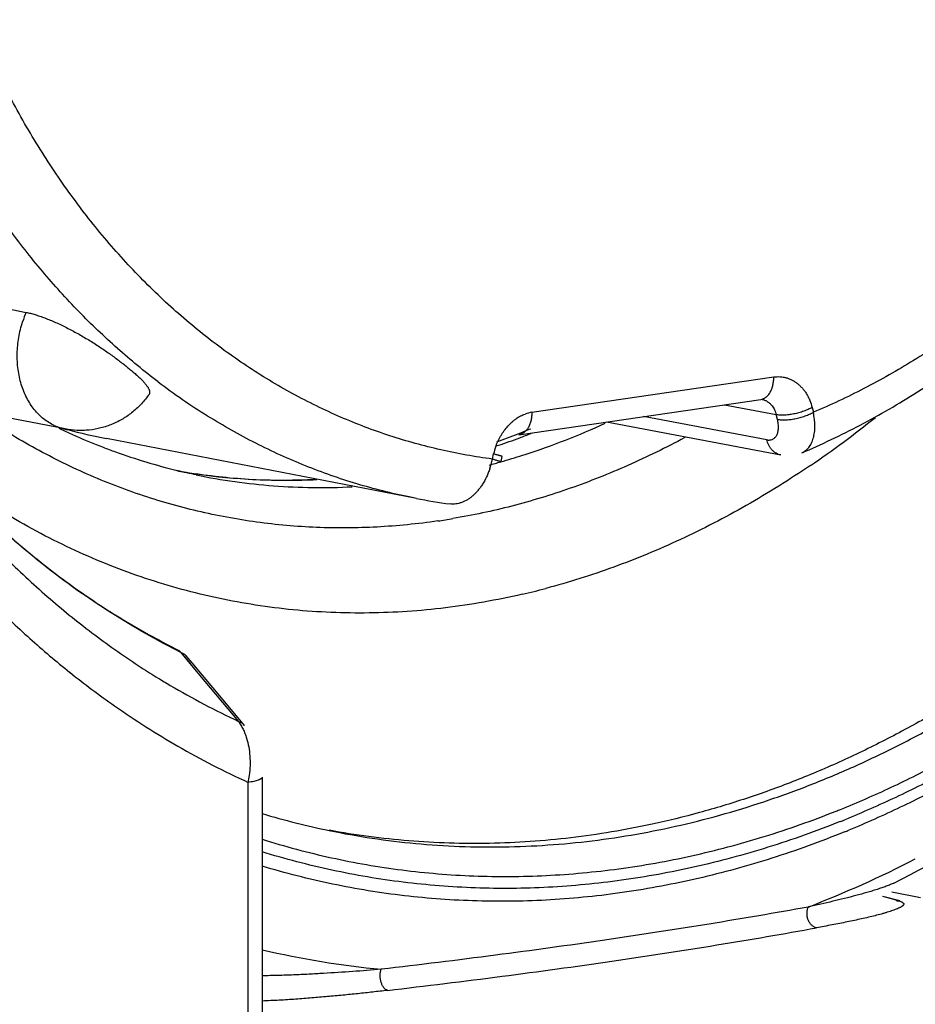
# Model space of a CAD drawing. Header units: millimetres. Extents: x 0 to 420, y -341 to 792.
# Tile 51 of 256: x 196.57 to 197.73, y 17.89 to 19.16. Entities that reach past the tile are written whole.
import ezdxf

# ---------------------------------------------------------------- set-up
doc = ezdxf.new("R2010")
doc.units = ezdxf.units.MM
doc.header["$LTSCALE"] = 23.1
doc.layers.get('0').update_dxf_attribs({"linetype": 'CONTINUOUS'})

msp = doc.modelspace()

# ---------------------------------------------------------------- linework, layer by layer
at = {"color": 7, "linetype": 'Continuous'}
for p, q in [((196.3996, 18.8185), (196.5757, 18.7833)), ((197.2317, 18.6537), (197.5455, 18.6995)), ((197.2148, 18.6246), (197.5286, 18.6703)), ((197.4816, 18.6635), (197.5487, 18.6507)), ((196.6265, 18.6321), (196.4775, 18.6608)), ((197.5503, 18.6445), (197.5487, 18.6507)), ((197.5952, 18.6599), (197.5968, 18.6537)), ((197.3284, 18.6412), (197.5547, 18.5984)), ((197.5363, 18.618), (197.3765, 18.6482)), ((197.082, 18.5421), (196.68, 18.6197)), ((197.1805, 18.5931), (197.1821, 18.5997)), ((197.1917, 18.5898), (197.1933, 18.5964)), ((197.0803, 18.5424), (197.0726, 18.544)), ((196.776, 18.3429), (196.8008, 18.3131)), ((196.776, 18.3429), (196.7883, 18.328)), ((196.776, 18.3429), (196.7804, 18.3406)), ((196.8008, 18.3131), (196.851, 18.2531)), ((196.8008, 18.3131), (196.851, 18.2531)), ((196.8591, 18.2479), (196.8313, 18.2809)), ((196.882, 18.1807), (196.882, 17.3651)), ((196.8638, 17.3583), (196.8638, 18.174)), ((197.7088, 18.0201), (197.6869, 18.026)), ((197.7089, 18.0202), (197.687, 18.026)), ((197.7356, 18.0241), (197.6987, 18.0318))]:
    msp.add_line(p, q, dxfattribs=at)
msp.add_lwpolyline([(196.8313, 18.2809), (196.791, 18.329), (196.7833, 18.3382)], dxfattribs=at)
for centre, radius, start, end in [((196.7055, 18.7276), 0.1412, 156.7598, 162.0332), ((197.262, 19.3712), 0.8514, 232.7719, 238.0296), ((197.2393, 18.6059), 0.0484, 98.9446, 109.5797), ((196.6385, 18.6937), 0.0628, 245.2986, 259.0143), ((196.9244, 19.5186), 0.9668, 287.9812, 294.5907), ((196.8477, 19.6794), 1.3243, 304.2467, 308.7914), ((196.9624, 19.3514), 0.7964, 244.3875, 244.9681), ((196.9609, 19.3481), 0.7928, 244.968, 246.1761), ((196.8274, 19.383), 0.7774, 255.0185, 255.2394), ((196.8273, 19.3825), 0.7769, 255.2392, 259.0753), ((196.874, 19.4943), 0.9326, 289.5587, 291.3907), ((196.8674, 19.5114), 0.9509, 291.3859, 292.4377), ((196.8824, 19.5222), 0.9612, 290.3007, 291.2481), ((196.958, 19.3415), 0.7856, 246.1755, 248.9267), ((196.8905, 19.4997), 0.9372, 288.3055, 288.522), ((196.8869, 19.5102), 0.9484, 288.5261, 290.3008), ((196.9554, 19.335), 0.7786, 248.9307, 250.1887), ((196.9531, 19.3282), 0.7714, 250.1828, 256.38), ((197.2663, 18.5804), 0.0864, 160.2162, 167.0824), ((196.9386, 19.4769), 0.9227, 286.1361, 287.9448), ((196.9425, 19.463), 0.9083, 284.9137, 285.9161), ((197.0776, 18.614), 0.1051, 341.2772, 348.5036), ((196.9408, 19.4691), 0.9147, 285.9149, 286.1348), ((196.9049, 19.3175), 0.7514, 259.757, 261.7061), ((196.9517, 19.3229), 0.7659, 256.3859, 258.3072), ((196.9127, 19.3548), 0.7896, 259.8363, 261.5414), ((196.9069, 19.3344), 0.7685, 261.743, 273.227), ((197.2325, 19.3309), 0.8031, 259.1928, 262.3532), ((196.982, 19.3898), 0.8862, 278.2917, 279.5677), ((196.9961, 19.3836), 0.9912, 282.9991, 284.8345), ((197.2094, 19.2139), 0.9729, 243.316, 243.5418), ((197.3043, 19.2146), 1.0632, 236.9864, 238.3824), ((197.3499, 19.2147), 1.1495, 231.3774, 234.9941), ((197.299, 19.206), 1.0531, 238.384, 239.3803), ((197.2856, 19.1827), 1.0262, 239.3615, 244.9465), ((197.3268, 19.1815), 1.109, 234.992, 240.018), ((197.3055, 19.1445), 1.0663, 240.0153, 245.5297), ((196.732, 18.1996), 0.1343, 348.9719, 352.8928), ((197.1497, 19.3354), 1.29, 291.6778, 291.9589), ((196.98, 19.4709), 1.5993, 296.8007, 303.86), ((197.1741, 19.1031), 1.0126, 253.2332, 258.306), ((197.1469, 19.3335), 1.3039, 291.8312, 292.1086), ((197.1402, 19.3329), 1.3203, 292.1129, 292.386), ((197.0758, 19.3438), 1.4273, 291.1203, 297.2367), ((197.1415, 19.0508), 1.1241, 256.6473, 264.6334)]:
    msp.add_arc(centre, radius, start, end, dxfattribs=at)
for points, knots in [([(196.8117, 21.2699), (196.7917, 21.2536), (196.7522, 21.2198), (196.6951, 21.1658), (196.6397, 21.1082), (196.5864, 21.0473), (196.5352, 20.9831), (196.4863, 20.9159), (196.4399, 20.8458), (196.396, 20.773), (196.3548, 20.6978), (196.3164, 20.6203), (196.2809, 20.5407), (196.2484, 20.4592), (196.2191, 20.3762), (196.1929, 20.2918), (196.1699, 20.2061), (196.1438, 20.0908), (196.1244, 19.9741), (196.1119, 19.8568), (196.106, 19.7689), (196.1036, 19.6813), (196.1047, 19.5942), (196.1094, 19.5078), (196.1174, 19.4224), (196.1289, 19.3383), (196.1439, 19.2556), (196.1622, 19.1745), (196.1838, 19.0954), (196.2086, 19.0183), (196.2367, 18.9436), (196.2678, 18.8715), (196.2907, 18.8248), (196.3027, 18.802)], [0, 0, 0, 0, 0.028606, 0.057686, 0.087215, 0.117169, 0.147524, 0.178261, 0.209358, 0.240789, 0.272521, 0.304521, 0.336754, 0.369181, 0.401767, 0.434472, 0.467256, 0.500081, 0.565675, 0.598376, 0.630957, 0.663379, 0.695604, 0.727596, 0.759319, 0.790739, 0.821824, 0.852549, 0.882891, 0.912831, 0.942346, 0.971411, 1, 1, 1, 1]), ([(197.1805, 18.5931), (197.158, 18.596), (197.1132, 18.6041), (197.0583, 18.6192), (197.0153, 18.6344), (196.9727, 18.6517), (196.9208, 18.677), (196.871, 18.7071), (196.8325, 18.7339), (196.7947, 18.7628), (196.7491, 18.8024), (196.6979, 18.8549), (196.65, 18.9123), (196.6134, 18.9639), (196.586, 19.0072), (196.5596, 19.0524), (196.5292, 19.1114), (196.5026, 19.173), (196.4834, 19.2239), (196.4656, 19.2763), (196.4462, 19.3436), (196.4339, 19.3985), (196.4285, 19.4264)], [0, 0, 0, 0, 0.056792, 0.113684, 0.142224, 0.170849, 0.228433, 0.28665, 0.31606, 0.345693, 0.405687, 0.466763, 0.529015, 0.592507, 0.624735, 0.657285, 0.723346, 0.790702, 0.824865, 0.85934, 0.92915, 1, 1, 1, 1]), ([(196.7469, 18.6932), (196.7288, 18.707), (196.6934, 18.7361), (196.6433, 18.784), (196.596, 18.8363), (196.5518, 18.8927), (196.5107, 18.9531), (196.4794, 19.0063), (196.4561, 19.0505), (196.4337, 19.0962), (196.4185, 19.1314), (196.409, 19.1552)], [0, 0, 0, 0, 0.1177, 0.237244, 0.358743, 0.482381, 0.608324, 0.736655, 0.801694, 0.867281, 1, 1, 1, 1]), ([(197.8508, 18.8098), (197.831, 18.7934), (197.8006, 18.77), (197.7588, 18.7411), (197.7168, 18.7142), (197.6633, 18.684), (197.6191, 18.6632), (197.5968, 18.6537)], [0, 0, 0, 0, 0.257348, 0.384206, 0.509843, 0.757386, 1, 1, 1, 1]), ([(196.3158, 18.7773), (196.3288, 18.7535), (196.356, 18.707), (196.4001, 18.6402), (196.4474, 18.5771), (196.4975, 18.5178), (196.5505, 18.4625), (196.606, 18.4114), (196.664, 18.3647), (196.7045, 18.3364), (196.725, 18.3231)], [0, 0, 0, 0, 0.131682, 0.26132, 0.388945, 0.514608, 0.638404, 0.760465, 0.880945, 1, 1, 1, 1]), ([(196.3173, 18.7779), (196.3319, 18.754), (196.3624, 18.7074), (196.412, 18.6411), (196.4649, 18.5793), (196.5209, 18.5222), (196.58, 18.47), (196.6417, 18.423), (196.7059, 18.3811), (196.7505, 18.3568), (196.773, 18.3455)], [0, 0, 0, 0, 0.132279, 0.262233, 0.38993, 0.515505, 0.639126, 0.760975, 0.88121, 1, 1, 1, 1]), ([(196.5757, 18.7833), (196.5776, 18.7829), (196.5815, 18.7821), (196.5874, 18.7804), (196.5937, 18.7784), (196.6002, 18.776), (196.607, 18.7733), (196.6164, 18.7693), (196.6284, 18.7635), (196.6427, 18.7559), (196.6569, 18.7476), (196.6706, 18.7389), (196.6815, 18.7315), (196.6897, 18.7256), (196.6955, 18.7213), (196.7009, 18.717), (196.7061, 18.7129), (196.7111, 18.7088), (196.7158, 18.7049), (196.7201, 18.7011), (196.7239, 18.6975), (196.7273, 18.6941), (196.7301, 18.6909), (196.7321, 18.6883), (196.7334, 18.6864), (196.7342, 18.6851), (196.7349, 18.6838), (196.7354, 18.6827), (196.7357, 18.6815), (196.7359, 18.6805), (196.736, 18.6795), (196.7359, 18.6786), (196.7356, 18.6778), (196.7353, 18.6773), (196.7352, 18.677)], [0, 0, 0, 0, 0.029061, 0.060361, 0.093717, 0.128942, 0.165842, 0.204204, 0.284358, 0.367429, 0.451343, 0.533994, 0.613347, 0.651212, 0.687638, 0.722595, 0.756278, 0.78883, 0.819888, 0.848979, 0.875785, 0.900099, 0.921782, 0.940753, 0.949217, 0.957007, 0.964136, 0.970631, 0.976531, 0.981892, 0.986796, 0.991352, 0.9957, 1, 1, 1, 1]), ([(197.5817, 18.6011), (197.6075, 18.612), (197.6457, 18.6303), (197.6953, 18.6577), (197.7321, 18.68), (197.7684, 18.704), (197.8161, 18.7383), (197.8506, 18.7661), (197.8729, 18.7855)], [0, 0, 0, 0, 0.243102, 0.366397, 0.490839, 0.616423, 0.743144, 1, 1, 1, 1]), ([(196.6122, 18.6367), (196.6098, 18.6378), (196.605, 18.6404), (196.5982, 18.6451), (196.5919, 18.6508), (196.5862, 18.6573), (196.581, 18.6645), (196.5764, 18.6724), (196.5725, 18.6809), (196.5693, 18.69), (196.5669, 18.6995), (196.5652, 18.7094), (196.5642, 18.7195), (196.564, 18.7334), (196.5653, 18.7474), (196.5682, 18.7611), (196.5701, 18.7678), (196.5712, 18.7712)], [0, 0, 0, 0, 0.052985, 0.106896, 0.162005, 0.218515, 0.276564, 0.336239, 0.397552, 0.460432, 0.524765, 0.590416, 0.657219, 0.724981, 0.862358, 0.931358, 1, 1, 1, 1]), ([(196.2789, 18.7572), (196.2903, 18.7352), (196.314, 18.6919), (196.3524, 18.6292), (196.3933, 18.5692), (196.4366, 18.5123), (196.4822, 18.4584), (196.53, 18.4077), (196.5799, 18.3602), (196.6147, 18.3308), (196.6324, 18.3166)], [0, 0, 0, 0, 0.13094, 0.260114, 0.387537, 0.513235, 0.637252, 0.759651, 0.88053, 1, 1, 1, 1]), ([(197.5455, 18.6995), (197.5483, 18.6999), (197.5524, 18.7001), (197.5578, 18.6995), (197.5618, 18.6986), (197.5656, 18.6973), (197.5693, 18.6955), (197.5729, 18.6934), (197.5763, 18.6909), (197.5796, 18.6881), (197.5826, 18.6849), (197.5854, 18.6815), (197.588, 18.6777), (197.5902, 18.6736), (197.5929, 18.6677), (197.5944, 18.6631), (197.5952, 18.6599)], [0, 0, 0, 0, 0.117519, 0.17574, 0.23378, 0.291961, 0.350655, 0.410121, 0.470498, 0.531857, 0.594327, 0.658091, 0.723374, 0.790354, 0.858945, 1, 1, 1, 1]), ([(197.5286, 18.6704), (197.5298, 18.6706), (197.5322, 18.6713), (197.5355, 18.6733), (197.538, 18.6756), (197.5398, 18.6779), (197.541, 18.6799), (197.542, 18.682), (197.5433, 18.6851), (197.5445, 18.6892), (197.5453, 18.6943), (197.5455, 18.6978), (197.5455, 18.6995)], [0, 0, 0, 0, 0.099099, 0.204273, 0.317347, 0.377703, 0.440855, 0.506627, 0.574665, 0.715526, 0.858997, 1, 1, 1, 1]), ([(196.7352, 18.677), (196.7322, 18.6728), (196.7257, 18.6646), (196.7144, 18.654), (196.7016, 18.645), (196.6877, 18.638), (196.6729, 18.6331), (196.6601, 18.6308), (196.6497, 18.6301), (196.6393, 18.6302), (196.6316, 18.6311), (196.6265, 18.6321)], [0, 0, 0, 0, 0.12496, 0.250071, 0.375069, 0.49999, 0.624927, 0.749948, 0.812551, 0.875145, 1, 1, 1, 1]), ([(197.5305, 18.6703), (197.5318, 18.6701), (197.5342, 18.6693), (197.5376, 18.6675), (197.5408, 18.665), (197.5426, 18.663), (197.5434, 18.662)], [0, 0, 0, 0, 0.242853, 0.487997, 0.739352, 1, 1, 1, 1]), ([(197.5434, 18.662), (197.5446, 18.6604), (197.5468, 18.6568), (197.5482, 18.6528), (197.5487, 18.6507)], [0, 0, 0, 0, 0.481905, 1, 1, 1, 1]), ([(197.1098, 18.5129), (197.0967, 18.5109), (197.0704, 18.5077), (197.031, 18.5047), (196.9916, 18.5035), (196.9524, 18.5042), (196.9134, 18.5067), (196.8746, 18.5111), (196.8362, 18.5173), (196.7981, 18.5253), (196.7604, 18.5351), (196.7231, 18.5467), (196.6864, 18.5602), (196.638, 18.5805), (196.579, 18.6103), (196.5341, 18.6384), (196.5122, 18.6536)], [0, 0, 0, 0, 0.063278, 0.126187, 0.188779, 0.251109, 0.313234, 0.375211, 0.437098, 0.498956, 0.560849, 0.622841, 0.684994, 0.747373, 0.872975, 1, 1, 1, 1]), ([(197.0726, 18.544), (197.0611, 18.5463), (197.0383, 18.5515), (197.0044, 18.5608), (196.971, 18.5717), (196.9379, 18.5841), (196.9054, 18.598), (196.8626, 18.6186), (196.8314, 18.6363), (196.8112, 18.6489)], [0, 0, 0, 0, 0.123904, 0.247903, 0.372096, 0.496609, 0.621568, 0.747084, 1, 1, 1, 1]), ([(197.185, 18.6096), (197.1854, 18.6109), (197.1864, 18.6133), (197.188, 18.6169), (197.1898, 18.6204), (197.1923, 18.6249), (197.1958, 18.6301), (197.2006, 18.6359), (197.2049, 18.6402), (197.2085, 18.6433), (197.2112, 18.6454), (197.2141, 18.6473), (197.218, 18.6495), (197.221, 18.6508), (197.223, 18.6515)], [0, 0, 0, 0, 0.068171, 0.135852, 0.202873, 0.269165, 0.399586, 0.527154, 0.651471, 0.71218, 0.771815, 0.83036, 0.887851, 1, 1, 1, 1]), ([(197.2317, 18.6537), (197.2317, 18.652), (197.2315, 18.6486), (197.2307, 18.6435), (197.2295, 18.6394), (197.2282, 18.6363), (197.2272, 18.6341), (197.226, 18.6322), (197.2242, 18.6299), (197.2217, 18.6276), (197.2184, 18.6256), (197.216, 18.6249), (197.2148, 18.6247)], [0, 0, 0, 0, 0.141003, 0.284474, 0.425335, 0.493373, 0.559145, 0.622297, 0.682653, 0.795727, 0.900901, 1, 1, 1, 1]), ([(197.5952, 18.6599), (197.5945, 18.6595), (197.5928, 18.6586), (197.5902, 18.6574), (197.5874, 18.6563), (197.5834, 18.6547), (197.578, 18.6531), (197.5715, 18.6515), (197.566, 18.6506), (197.5617, 18.6502), (197.5587, 18.65), (197.5559, 18.65), (197.5533, 18.6501), (197.5509, 18.6503), (197.5494, 18.6505), (197.5487, 18.6507)], [0, 0, 0, 0, 0.054586, 0.114092, 0.177661, 0.244425, 0.384021, 0.525987, 0.663901, 0.729661, 0.792402, 0.851457, 0.906165, 0.955882, 1, 1, 1, 1]), ([(197.5503, 18.6445), (197.551, 18.6444), (197.5525, 18.6442), (197.5548, 18.644), (197.5575, 18.6439), (197.5603, 18.6439), (197.5633, 18.6441), (197.5676, 18.6445), (197.573, 18.6453), (197.5796, 18.6469), (197.5849, 18.6486), (197.589, 18.6501), (197.5918, 18.6513), (197.5944, 18.6525), (197.596, 18.6533), (197.5968, 18.6537)], [0, 0, 0, 0, 0.044118, 0.093835, 0.148543, 0.207598, 0.270339, 0.336099, 0.474013, 0.615979, 0.755575, 0.822339, 0.885908, 0.945414, 1, 1, 1, 1]), ([(197.5817, 18.6011), (197.5826, 18.6014), (197.5843, 18.6023), (197.5867, 18.604), (197.589, 18.6059), (197.591, 18.6082), (197.5928, 18.6108), (197.5944, 18.6136), (197.5957, 18.6168), (197.5968, 18.6202), (197.5977, 18.6238), (197.5986, 18.629), (197.5989, 18.6345), (197.5987, 18.6402), (197.5982, 18.6462), (197.5974, 18.6507), (197.5968, 18.6537)], [0, 0, 0, 0, 0.04888, 0.098044, 0.148045, 0.199374, 0.252462, 0.307677, 0.365296, 0.425497, 0.488388, 0.554029, 0.693478, 0.767072, 0.842889, 1, 1, 1, 1]), ([(197.5363, 18.618), (197.5369, 18.6179), (197.5383, 18.6177), (197.5403, 18.6178), (197.5423, 18.6181), (197.5441, 18.6187), (197.5457, 18.6196), (197.5471, 18.6209), (197.5484, 18.6224), (197.5494, 18.6241), (197.5503, 18.6261), (197.551, 18.6283), (197.5514, 18.6306), (197.5516, 18.6332), (197.5516, 18.6359), (197.5514, 18.6387), (197.5509, 18.6416), (197.5505, 18.6435), (197.5503, 18.6445)], [0, 0, 0, 0, 0.057728, 0.112992, 0.165956, 0.217212, 0.267897, 0.319373, 0.372669, 0.428435, 0.487066, 0.54897, 0.614564, 0.684265, 0.758267, 0.836092, 0.916974, 1, 1, 1, 1]), ([(196.7725, 18.3446), (196.7568, 18.3525), (196.7255, 18.3693), (196.6799, 18.397), (196.6354, 18.4274), (196.5921, 18.4603), (196.5502, 18.4957), (196.5096, 18.5335), (196.4706, 18.5736), (196.4457, 18.6017), (196.4335, 18.6162)], [0, 0, 0, 0, 0.121094, 0.243141, 0.366226, 0.490429, 0.61582, 0.742487, 0.870521, 1, 1, 1, 1]), ([(197.43, 18.6209), (197.4179, 18.6144), (197.3935, 18.6019), (197.3443, 18.579), (197.2821, 18.5543), (197.2062, 18.5312), (197.1549, 18.5202), (197.1293, 18.5159)], [0, 0, 0, 0, 0.128992, 0.256753, 0.508701, 0.756286, 1, 1, 1, 1]), ([(197.5547, 18.5984), (197.5537, 18.5986), (197.5515, 18.5991), (197.5489, 18.6003), (197.547, 18.6015), (197.5451, 18.6029), (197.5434, 18.6046), (197.5419, 18.6064), (197.5405, 18.6084), (197.5389, 18.6111), (197.5373, 18.6145), (197.5366, 18.6168), (197.5363, 18.618)], [0, 0, 0, 0, 0.116383, 0.234386, 0.294479, 0.355492, 0.480338, 0.544152, 0.608704, 0.739238, 0.87031, 1, 1, 1, 1]), ([(197.1933, 18.5964), (197.1933, 18.5964), (197.1933, 18.5964), (197.1933, 18.5964), (197.1933, 18.5964), (197.1933, 18.5964), (197.1932, 18.5964), (197.1932, 18.5965), (197.1931, 18.5965), (197.193, 18.5966), (197.1929, 18.5966), (197.1927, 18.5967), (197.1924, 18.5968), (197.192, 18.5969), (197.1915, 18.5971), (197.1908, 18.5973), (197.1901, 18.5975), (197.1893, 18.5977), (197.1881, 18.5981), (197.1865, 18.5985), (197.1843, 18.5991), (197.1828, 18.5995), (197.1821, 18.5997)], [0, 0, 0, 0, 0.000987, 0.002119, 0.003644, 0.005675, 0.008265, 0.011443, 0.01959, 0.030114, 0.042974, 0.058117, 0.075487, 0.11667, 0.166038, 0.223096, 0.287347, 0.358289, 0.435421, 0.606239, 0.795776, 1, 1, 1, 1]), ([(197.1805, 18.5931), (197.1813, 18.5929), (197.1828, 18.5925), (197.1849, 18.5919), (197.1865, 18.5915), (197.1877, 18.5911), (197.1885, 18.5909), (197.1893, 18.5907), (197.1899, 18.5905), (197.1905, 18.5903), (197.1909, 18.5902), (197.1911, 18.5901), (197.1913, 18.59), (197.1914, 18.59), (197.1915, 18.5899), (197.1916, 18.5899), (197.1917, 18.5898), (197.1917, 18.5898), (197.1917, 18.5898), (197.1917, 18.5898), (197.1917, 18.5898), (197.1917, 18.5898), (197.1917, 18.5898)], [0, 0, 0, 0, 0.204224, 0.393761, 0.564579, 0.64171, 0.712653, 0.776904, 0.833962, 0.88333, 0.924513, 0.941883, 0.957026, 0.969886, 0.98041, 0.988557, 0.991735, 0.994325, 0.996356, 0.997881, 0.999013, 1, 1, 1, 1]), ([(197.2191, 18.4178), (197.2026, 18.414), (197.1696, 18.4073), (197.1199, 18.3998), (197.0702, 18.3951), (197.0206, 18.3931), (196.9712, 18.3938), (196.9221, 18.3972), (196.8734, 18.4034), (196.8252, 18.4122), (196.7776, 18.4238), (196.7306, 18.438), (196.6843, 18.4548), (196.6389, 18.4743), (196.5943, 18.4963), (196.5508, 18.5209), (196.5083, 18.5479), (196.4808, 18.5675), (196.4673, 18.5777)], [0, 0, 0, 0, 0.063815, 0.127104, 0.189932, 0.25237, 0.314491, 0.376375, 0.438102, 0.499754, 0.561413, 0.623164, 0.685089, 0.747266, 0.809774, 0.872687, 0.936075, 1, 1, 1, 1]), ([(196.7964, 18.5726), (196.8129, 18.5692), (196.8462, 18.5634), (196.8967, 18.5579), (196.9476, 18.5557), (196.9817, 18.5563), (196.9987, 18.5572)], [0, 0, 0, 0, 0.248894, 0.49823, 0.748461, 1, 1, 1, 1]), ([(196.9529, 18.5661), (196.9398, 18.5655), (196.9136, 18.5649), (196.8743, 18.5658), (196.8353, 18.5687), (196.8094, 18.5719), (196.7966, 18.5738)], [0, 0, 0, 0, 0.251353, 0.501641, 0.751106, 1, 1, 1, 1]), ([(197.1771, 18.5803), (197.1765, 18.5785), (197.1752, 18.5751), (197.1723, 18.5684), (197.1689, 18.5622), (197.165, 18.5564), (197.1619, 18.5525), (197.1587, 18.5489), (197.1553, 18.5456), (197.1518, 18.5428), (197.1471, 18.5396), (197.1421, 18.5371), (197.1369, 18.5356), (197.1331, 18.5349), (197.1294, 18.5347), (197.1269, 18.5348), (197.1257, 18.535)], [0, 0, 0, 0, 0.075391, 0.149798, 0.294275, 0.363985, 0.431764, 0.497474, 0.561022, 0.622386, 0.68159, 0.793734, 0.847177, 0.899161, 0.949987, 1, 1, 1, 1]), ([(197.5929, 18.5848), (197.5659, 18.5664), (197.5245, 18.5406), (197.4677, 18.5097), (197.4249, 18.4887), (197.3817, 18.4697), (197.3381, 18.4528), (197.2942, 18.4379), (197.2647, 18.4293), (197.2499, 18.4254)], [0, 0, 0, 0, 0.257782, 0.384645, 0.510177, 0.634424, 0.757436, 0.879273, 1, 1, 1, 1]), ([(196.7731, 18.3455), (196.7736, 18.3452), (196.7747, 18.3445), (196.7756, 18.3434), (196.776, 18.3429)], [0, 0, 0, 0, 0.485597, 1, 1, 1, 1]), ([(196.7804, 18.3406), (196.7809, 18.3402), (196.7818, 18.3397), (196.7827, 18.3388), (196.7831, 18.3384), (196.7833, 18.3382)], [0, 0, 0, 0, 0.554138, 0.790991, 1, 1, 1, 1]), ([(197.8627, 18.3336), (197.8441, 18.3204), (197.8065, 18.2952), (197.7487, 18.2602), (197.6901, 18.2284), (197.6308, 18.1998), (197.5708, 18.1746), (197.5103, 18.1527), (197.4494, 18.1343), (197.4084, 18.1242), (197.3879, 18.1198)], [0, 0, 0, 0, 0.1304, 0.25916, 0.386308, 0.51189, 0.635968, 0.758619, 0.87993, 1, 1, 1, 1]), ([(196.9688, 18.1116), (196.9873, 18.1077), (197.0246, 18.1011), (197.0811, 18.0942), (197.1379, 18.0905), (197.1951, 18.0898), (197.2526, 18.0923), (197.3102, 18.0978), (197.3678, 18.1065), (197.4254, 18.1182), (197.4828, 18.133), (197.5399, 18.1509), (197.5967, 18.1717), (197.653, 18.1955), (197.7088, 18.2223), (197.7827, 18.262), (197.8364, 18.2957), (197.8713, 18.3198)], [0, 0, 0, 0, 0.05959, 0.119246, 0.17905, 0.239083, 0.299424, 0.360143, 0.421305, 0.482967, 0.545185, 0.608013, 0.671501, 0.735695, 0.800635, 0.866339, 1, 1, 1, 1]), ([(197.6321, 18.139), (197.6542, 18.1479), (197.6982, 18.1671), (197.763, 18.1996), (197.8269, 18.2359), (197.8684, 18.2623), (197.889, 18.2762)], [0, 0, 0, 0, 0.245058, 0.493396, 0.74505, 1, 1, 1, 1]), ([(197.8965, 18.2646), (197.8758, 18.2506), (197.8339, 18.2238), (197.7695, 18.187), (197.7042, 18.1541), (197.6599, 18.1346), (197.6376, 18.1256)], [0, 0, 0, 0, 0.254939, 0.506591, 0.754935, 1, 1, 1, 1]), ([(197.9036, 18.2535), (197.8828, 18.2393), (197.8406, 18.2121), (197.7759, 18.1747), (197.7101, 18.1412), (197.6655, 18.1213), (197.643, 18.1121)], [0, 0, 0, 0, 0.254912, 0.506557, 0.754914, 1, 1, 1, 1]), ([(196.851, 18.2531), (196.8522, 18.2515), (196.8543, 18.2482), (196.8572, 18.243), (196.8597, 18.2372), (196.8611, 18.2332), (196.8617, 18.2312)], [0, 0, 0, 0, 0.235575, 0.481093, 0.736119, 1, 1, 1, 1]), ([(196.851, 18.2531), (196.8518, 18.2528), (196.8534, 18.2522), (196.8555, 18.2511), (196.8574, 18.2496), (196.8586, 18.2485), (196.8591, 18.2479)], [0, 0, 0, 0, 0.26197, 0.514001, 0.758928, 1, 1, 1, 1]), ([(196.8617, 18.2312), (196.8629, 18.2275), (196.8647, 18.2199), (196.8661, 18.208), (196.8664, 18.1956), (196.8657, 18.1872), (196.8652, 18.183)], [0, 0, 0, 0, 0.236755, 0.483927, 0.739447, 1, 1, 1, 1]), ([(196.882, 18.1807), (196.882, 18.1806), (196.8819, 18.1802), (196.8817, 18.1797), (196.8812, 18.1792), (196.8806, 18.1787), (196.8799, 18.1782), (196.879, 18.1777), (196.878, 18.1773), (196.8763, 18.1767), (196.874, 18.176), (196.8709, 18.1752), (196.8674, 18.1745), (196.865, 18.1741), (196.8638, 18.174)], [0, 0, 0, 0, 0.025375, 0.053274, 0.085668, 0.123592, 0.167498, 0.217516, 0.273597, 0.335592, 0.476351, 0.63678, 0.812773, 1, 1, 1, 1]), ([(196.8817, 18.1003), (196.8965, 18.0957), (196.9263, 18.087), (196.9716, 18.076), (197.0172, 18.067), (197.0633, 18.0601), (197.1097, 18.0552), (197.1563, 18.0524), (197.2032, 18.0516), (197.2661, 18.0534), (197.3451, 18.0607), (197.4237, 18.0747), (197.4862, 18.09), (197.5332, 18.1035), (197.58, 18.119), (197.6108, 18.1305), (197.6262, 18.1367)], [0, 0, 0, 0, 0.061267, 0.12248, 0.183678, 0.244905, 0.306212, 0.367656, 0.429289, 0.491163, 0.615803, 0.741948, 0.805694, 0.869929, 0.934686, 1, 1, 1, 1]), ([(197.6317, 18.1232), (197.6163, 18.117), (197.5852, 18.1052), (197.5381, 18.0895), (197.4908, 18.0758), (197.4278, 18.0602), (197.3487, 18.0458), (197.2691, 18.0381), (197.2058, 18.0362), (197.1585, 18.0368), (197.1115, 18.0395), (197.0648, 18.0442), (197.0183, 18.051), (196.9723, 18.0599), (196.9267, 18.0708), (196.8966, 18.0794), (196.8817, 18.084)], [0, 0, 0, 0, 0.065333, 0.130108, 0.194359, 0.258119, 0.384286, 0.508938, 0.570815, 0.632445, 0.693883, 0.75518, 0.816392, 0.877572, 0.938761, 1, 1, 1, 1]), ([(197.3879, 18.1198), (197.3704, 18.116), (197.3353, 18.1093), (197.2824, 18.1017), (197.2296, 18.0968), (197.1769, 18.0945), (197.1244, 18.0948), (197.0721, 18.0977), (197.0202, 18.1032), (196.9859, 18.1087), (196.9688, 18.1118)], [0, 0, 0, 0, 0.127454, 0.253974, 0.379669, 0.504652, 0.629047, 0.752982, 0.876589, 1, 1, 1, 1]), ([(197.6372, 18.1097), (197.6216, 18.1034), (197.5904, 18.0914), (197.543, 18.0753), (197.4954, 18.0612), (197.432, 18.0452), (197.3524, 18.0302), (197.2722, 18.0219), (197.2084, 18.0196), (197.1608, 18.0199), (197.1134, 18.0222), (197.0663, 18.0267), (197.0195, 18.0332), (196.9731, 18.0418), (196.9271, 18.0524), (196.8968, 18.0609), (196.8817, 18.0654)], [0, 0, 0, 0, 0.065367, 0.130175, 0.194454, 0.25824, 0.384448, 0.509124, 0.571003, 0.63263, 0.694057, 0.755336, 0.816521, 0.877666, 0.938812, 1, 1, 1, 1]), ([(197.7014, 18.0436), (197.7007, 18.0432), (197.6991, 18.0425), (197.6958, 18.041), (197.6912, 18.0392), (197.6854, 18.0372), (197.6793, 18.0351), (197.6728, 18.0331), (197.6637, 18.0304), (197.6518, 18.0272), (197.6371, 18.0234), (197.6219, 18.0197), (197.6063, 18.0162), (197.5957, 18.0138), (197.5904, 18.0127)], [0, 0, 0, 0, 0.02182, 0.045005, 0.09479, 0.148278, 0.204724, 0.26359, 0.32448, 0.451177, 0.583071, 0.71901, 0.858185, 1, 1, 1, 1]), ([(197.5901, 18.0124), (197.5474, 18.0046), (197.4595, 17.9896), (197.3242, 17.9688), (197.1825, 17.9493), (197.0858, 17.9374), (197.0364, 17.9317)], [0, 0, 0, 0, 0.233013, 0.477734, 0.733696, 1, 1, 1, 1]), ([(197.6008, 17.9854), (197.6003, 17.9855), (197.5992, 17.9858), (197.5976, 17.9865), (197.596, 17.9875), (197.5946, 17.9887), (197.5932, 17.9902), (197.5916, 17.9925), (197.5903, 17.9951), (197.5894, 17.9979), (197.5887, 18.0008), (197.5885, 18.0038), (197.5887, 18.0067), (197.589, 18.0088), (197.5896, 18.0108), (197.5901, 18.0121), (197.5903, 18.0127)], [0, 0, 0, 0, 0.050694, 0.103748, 0.159329, 0.217464, 0.278113, 0.341112, 0.472675, 0.540565, 0.609081, 0.74546, 0.812341, 0.877476, 0.940221, 1, 1, 1, 1]), ([(197.7088, 18.0201), (197.7093, 18.02), (197.7102, 18.0196), (197.7115, 18.019), (197.7126, 18.0184), (197.7132, 18.0178), (197.7136, 18.0174), (197.7139, 18.0171), (197.714, 18.0167), (197.7141, 18.0164), (197.7141, 18.0161), (197.714, 18.0156), (197.7137, 18.0151), (197.7132, 18.0144), (197.7126, 18.0138), (197.7117, 18.0132), (197.7108, 18.0126), (197.7097, 18.0119), (197.7081, 18.0111), (197.7058, 18.0101), (197.7028, 18.0089), (197.6996, 18.0078), (197.6962, 18.0066), (197.6927, 18.0055), (197.6889, 18.0044), (197.6836, 18.0029), (197.6767, 18.0011), (197.6682, 17.999), (197.6592, 17.997), (197.65, 17.995), (197.6406, 17.993), (197.6309, 17.9911), (197.6176, 17.9885), (197.6076, 17.9866), (197.6008, 17.9854)], [0, 0, 0, 0, 0.01302, 0.024297, 0.033841, 0.041721, 0.045097, 0.048148, 0.050941, 0.053573, 0.056145, 0.058749, 0.064331, 0.07072, 0.078042, 0.086284, 0.09541, 0.105369, 0.11609, 0.139476, 0.164867, 0.191919, 0.220505, 0.250492, 0.281729, 0.31406, 0.381427, 0.451869, 0.524886, 0.600089, 0.677143, 0.755841, 0.83601, 1, 1, 1, 1]), ([(197.7088, 18.0201), (197.708, 18.0201), (197.7069, 18.02), (197.7055, 18.0202), (197.7047, 18.0204), (197.7044, 18.0205)], [0, 0, 0, 0, 0.501312, 0.751057, 1, 1, 1, 1]), ([(197.0445, 17.9043), (197.094, 17.9101), (197.1912, 17.922), (197.3336, 17.9415), (197.4696, 17.9624), (197.5579, 17.9776), (197.6009, 17.9854)], [0, 0, 0, 0, 0.266065, 0.521951, 0.766756, 1, 1, 1, 1]), ([(197.0363, 17.9317), (197.024, 17.9306), (196.9991, 17.9286), (196.9678, 17.9266), (196.9422, 17.9252), (196.9225, 17.9243), (196.9024, 17.9236), (196.8888, 17.9233), (196.882, 17.9233)], [0, 0, 0, 0, 0.239069, 0.483927, 0.609142, 0.736643, 0.866816, 1, 1, 1, 1]), ([(197.0444, 17.9043), (197.0435, 17.9046), (197.0422, 17.9053), (197.0407, 17.9066), (197.0396, 17.9078), (197.0386, 17.9093), (197.0377, 17.911), (197.0369, 17.9129), (197.0362, 17.9149), (197.0356, 17.917), (197.0352, 17.9192), (197.035, 17.9214), (197.0349, 17.9236), (197.035, 17.9257), (197.0353, 17.9278), (197.0357, 17.9298), (197.0361, 17.931), (197.0363, 17.9316)], [0, 0, 0, 0, 0.088023, 0.138215, 0.192683, 0.251368, 0.313906, 0.379747, 0.448267, 0.518791, 0.59054, 0.66268, 0.734378, 0.804815, 0.873129, 0.938456, 1, 1, 1, 1]), ([(197.0444, 17.9043), (197.0381, 17.9036), (197.0253, 17.9021), (197.006, 17.9), (196.9897, 17.8984), (196.9765, 17.8971), (196.9631, 17.8959), (196.9496, 17.8947), (196.9359, 17.8936), (196.9254, 17.8928), (196.9147, 17.8921), (196.904, 17.8915), (196.893, 17.891), (196.8857, 17.8907), (196.882, 17.8905)], [0, 0, 0, 0, 0.117307, 0.236331, 0.357296, 0.418444, 0.480069, 0.605185, 0.668868, 0.733393, 0.798774, 0.864969, 0.932006, 1, 1, 1, 1])]:
    msp.add_open_spline(points, degree=3, knots=knots, dxfattribs=at)

doc.saveas('drawing.dxf')
